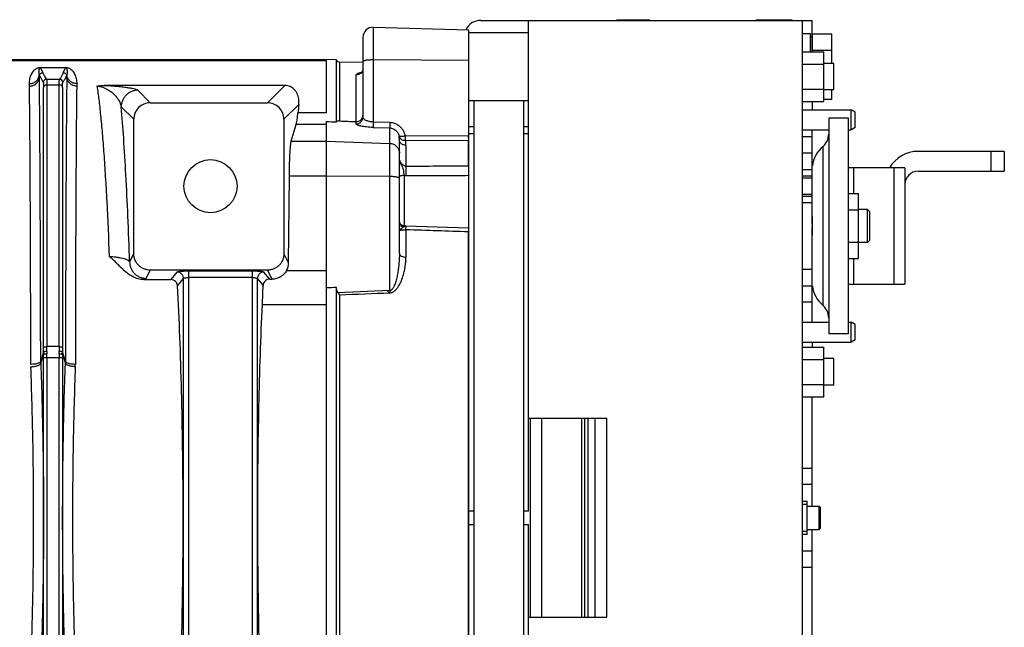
# Model space of a CAD drawing. Extents: x -1598 to 1181, y 8 to 1360.
# Tile 39 of 62: x -739 to -442, y 1177 to 1360. Entities that reach past the tile are written whole.
import ezdxf

# ---------------------------------------------------------------- set-up
doc = ezdxf.new("R2010")
doc.units = 0
doc.header["$LTSCALE"] = 65.395
doc.layers.add('SG38_1', color=7, linetype='CONTINUOUS')

msp = doc.modelspace()

# ---------------------------------------------------------------- linework, layer by layer
at = {"layer": 'SG38_1', "color": 6, "linetype": 'CONTINUOUS'}
for p, q in [((-600.14, 1359.82), (-500.14, 1359.82)), ((-585.69, 1211.82), (-585.69, 1359.82)), ((-503.14, 1359.82), (-503.14, 1059.82)), ((-500.14, 1350.32), (-500.14, 1359.82)), ((-632.61, 1357.73), (-603.69, 1356.97)), ((-603.69, 1324.9), (-603.69, 1356.97)), ((-585.69, 1356.07), (-603.69, 1356.07)), ((-503.14, 1355.82), (-500.64, 1355.82)), ((-500.64, 1350.32), (-500.64, 1355.82)), ((-494.24, 1355.63), (-500.04, 1355.63)), ((-494.24, 1346.82), (-494.24, 1355.63)), ((-635.69, 1354.73), (-635.69, 1330.61)), ((-503.14, 1350.32), (-496.64, 1350.32)), ((-494.24, 1350.72), (-500.04, 1350.72)), ((-496.64, 1335.31), (-496.64, 1350.32)), ((-646.69, 1347.9), (-906.76, 1347.9)), ((-643.69, 1347.92), (-646.69, 1347.99)), ((-643.69, 1329.2), (-643.69, 1347.92)), ((-635.69, 1347.12), (-642.76, 1347.25)), ((-503.14, 1346.57), (-496.64, 1346.57)), ((-493.59, 1346.82), (-496.64, 1346.82)), ((-493.59, 1338.82), (-493.59, 1346.82)), ((-659.29, 1340.2), (-713.8, 1340.2)), ((-503.14, 1339.06), (-496.64, 1339.06)), ((-493.59, 1338.82), (-496.64, 1338.82)), ((-494.24, 1336), (-494.24, 1338.82)), ((-699.85, 1334.97), (-664.52, 1334.97)), ((-585.69, 1335.57), (-603.69, 1335.57)), ((-602.19, 1335.57), (-602.19, 1084.07)), ((-587.19, 1084.07), (-587.19, 1335.57)), ((-503.14, 1335.31), (-496.64, 1335.31)), ((-500.14, 1335.31), (-500.14, 1332.82)), ((-494.24, 1336), (-496.64, 1336)), ((-503.14, 1332.82), (-488.34, 1332.82)), ((-487.14, 1332.12), (-488.34, 1332.82)), ((-488.34, 1326.82), (-488.34, 1332.82)), ((-487.14, 1327.51), (-487.14, 1332.12)), ((-704.85, 1289.5), (-704.85, 1329.98)), ((-659.53, 1329.98), (-659.53, 1289.5)), ((-657.33, 1323.38), (-655.84, 1328.4)), ((-489.16, 1330.32), (-495.16, 1330.32)), ((-495.16, 1330.32), (-495.16, 1265.32)), ((-489.16, 1265.32), (-489.16, 1330.32)), ((-503.14, 1326.82), (-495.16, 1326.82)), ((-500.14, 1315.26), (-500.14, 1326.82)), ((-489.16, 1326.82), (-488.34, 1326.82)), ((-487.14, 1327.51), (-488.34, 1326.82)), ((-624.69, 1289.56), (-624.69, 1323.76)), ((-603.89, 1324.9), (-622.87, 1324.97)), ((-622.85, 1323.66), (-603.87, 1323.58)), ((-603.69, 1315.97), (-603.69, 1323.58)), ((-503.14, 1324.82), (-500.14, 1324.82)), ((-442.16, 1320.32), (-468.16, 1320.32)), ((-442.16, 1320.32), (-442.16, 1314.32)), ((-472.16, 1315.32), (-489.16, 1315.32)), ((-472.16, 1315.32), (-472.16, 1280.32)), ((-468.16, 1314.32), (-442.16, 1314.32)), ((-658.13, 1286.68), (-657.88, 1312.84)), ((-603.69, 1297.08), (-603.69, 1313.09)), ((-489.16, 1307.63), (-486.16, 1307.63)), ((-486.16, 1288), (-486.16, 1307.63)), ((-489.16, 1302.72), (-486.16, 1302.72)), ((-483.44, 1302.82), (-486.16, 1302.82)), ((-483.44, 1292.82), (-483.44, 1302.82)), ((-482.69, 1302.07), (-483.44, 1302.82)), ((-482.69, 1293.57), (-482.69, 1302.07)), ((-500.14, 1300.65), (-500.14, 1294.98)), ((-623.16, 1297.81), (-623.29, 1297.81)), ((-603.84, 1296.85), (-603.69, 1296.84)), ((-603.69, 1123.61), (-603.69, 1296.02)), ((-489.16, 1292.91), (-486.16, 1292.91)), ((-483.44, 1292.82), (-486.16, 1292.82)), ((-482.69, 1293.57), (-483.44, 1292.82)), ((-489.16, 1288), (-486.16, 1288)), ((-664.51, 1284.5), (-699.87, 1284.5)), ((-701.81, 1281.64), (-693.7, 1281.64)), ((-663.79, 1281.78), (-663.16, 1281.78)), ((-643.69, 1140.39), (-643.69, 1279.24)), ((-503.14, 1279.82), (-500.14, 1279.82)), ((-500.14, 1268.82), (-500.14, 1280.37)), ((-489.16, 1280.32), (-472.16, 1280.32)), ((-503.14, 1268.82), (-495.16, 1268.82)), ((-489.16, 1268.82), (-488.34, 1268.82)), ((-487.14, 1268.12), (-488.34, 1268.82)), ((-488.34, 1262.82), (-488.34, 1268.82)), ((-487.14, 1263.51), (-487.14, 1268.12)), ((-503.14, 1262.82), (-488.34, 1262.82)), ((-500.14, 1262.82), (-500.14, 1261.32)), ((-489.16, 1265.32), (-495.16, 1265.32)), ((-487.14, 1263.51), (-488.34, 1262.82)), ((-503.14, 1261.32), (-496.64, 1261.32)), ((-496.64, 1246.31), (-496.64, 1261.32)), ((-503.14, 1257.57), (-496.64, 1257.57)), ((-493.59, 1257.82), (-496.64, 1257.82)), ((-493.59, 1249.82), (-493.59, 1257.82)), ((-503.14, 1250.06), (-496.64, 1250.06)), ((-493.59, 1249.82), (-496.64, 1249.82)), ((-503.14, 1246.31), (-496.64, 1246.31)), ((-500.14, 1219.82), (-500.14, 1246.31)), ((-585.69, 1239.82), (-562.14, 1239.82)), ((-581.69, 1179.82), (-581.69, 1239.82)), ((-569.69, 1179.82), (-569.69, 1239.82)), ((-568.69, 1179.82), (-568.69, 1239.82)), ((-567.69, 1179.82), (-567.69, 1239.82)), ((-562.14, 1179.82), (-562.14, 1239.82)), ((-503.14, 1214.82), (-501.64, 1214.82)), ((-501.64, 1204.82), (-501.64, 1214.82)), ((-501.64, 1213.32), (-498.04, 1213.32)), ((-497.64, 1212.92), (-498.04, 1213.32)), ((-498.04, 1206.32), (-498.04, 1213.32)), ((-497.64, 1206.72), (-497.64, 1212.92)), ((-585.69, 1059.82), (-585.69, 1207.82)), ((-501.64, 1206.32), (-498.04, 1206.32)), ((-497.64, 1206.72), (-498.04, 1206.32)), ((-501.64, 1204.82), (-503.14, 1204.82)), ((-500.14, 1173.32), (-500.14, 1199.82)), ((-585.69, 1179.82), (-562.14, 1179.82))]:
    msp.add_line(p, q, dxfattribs=at)
at = {"layer": 'SG38_1', "color": 2, "linetype": 'CONTINUOUS'}
for p, q in [((-559.14, 1360.02), (-549.14, 1360.02)), ((-517.14, 1360.02), (-506.14, 1360.02)), ((-500.04, 1350.32), (-500.04, 1355.63)), ((-646.69, 1331.9), (-646.69, 1347.99)), ((-733.27, 1343.14), (-733.34, 1343.31)), ((-733.33, 1342.56), (-733.27, 1343.14)), ((-732.96, 1345.63), (-732.96, 1345.59)), ((-732.96, 1345.59), (-725.42, 1345.59)), ((-725.42, 1345.59), (-725.42, 1345.63)), ((-725.03, 1343.31), (-725.11, 1343.14)), ((-725.11, 1343.14), (-725.04, 1342.56)), ((-646.69, 1145.48), (-646.69, 1329.31)), ((-627.57, 1328.99), (-632.61, 1329.15)), ((-632.63, 1327.53), (-627.58, 1327.37)), ((-602.19, 1327.72), (-603.69, 1327.72)), ((-603.69, 1325.72), (-602.19, 1325.72)), ((-585.69, 1327.72), (-587.19, 1327.72)), ((-587.19, 1325.72), (-585.69, 1325.72)), ((-603.69, 1323.58), (-603.69, 1324.9)), ((-603.69, 1313.09), (-603.69, 1315.97)), ((-500.16, 1301.95), (-500.16, 1314.3)), ((-500.16, 1312.82), (-503.14, 1312.82)), ((-503.14, 1312.32), (-500.16, 1312.32)), ((-500.16, 1307.32), (-503.14, 1307.32)), ((-503.14, 1306.82), (-500.16, 1306.82)), ((-603.69, 1296.02), (-603.69, 1297.08)), ((-500.09, 1297.82), (-500.09, 1297.93)), ((-500.16, 1281.33), (-500.16, 1293.68)), ((-627.58, 1278.32), (-643.22, 1277.7)), ((-565.69, 1239.82), (-565.69, 1179.82)), ((-500.14, 1219.82), (-503.14, 1219.82)), ((-500.14, 1213.32), (-500.14, 1219.82)), ((-602.19, 1211.82), (-603.69, 1211.82)), ((-585.69, 1211.82), (-587.19, 1211.82)), ((-603.69, 1207.82), (-602.19, 1207.82)), ((-587.19, 1207.82), (-585.69, 1207.82)), ((-500.14, 1199.82), (-500.14, 1206.32)), ((-503.14, 1199.82), (-500.14, 1199.82))]:
    msp.add_line(p, q, dxfattribs=at)
at = {"layer": 'SG38_1', "color": 9, "linetype": 'CONTINUOUS'}
for p, q in [((-632.61, 1357.73), (-632.61, 1329.15)), ((-500.14, 1354.82), (-500.64, 1354.82)), ((-906.76, 1347.73), (-646.69, 1347.73)), ((-642.76, 1347.25), (-642.76, 1329.49)), ((-603.69, 1347.75), (-632.61, 1347.88)), ((-732.28, 1344.05), (-732.96, 1345.59)), ((-725.42, 1345.59), (-726.1, 1344.05)), ((-637.72, 1329.28), (-637.72, 1343.33)), ((-731.15, 1342.04), (-727.23, 1342.04)), ((-731.03, 1340.37), (-731.03, 1261.44)), ((-731.03, 1340.37), (-727.34, 1340.37)), ((-727.34, 1261.44), (-727.34, 1340.37)), ((-659.29, 1340.2), (-664.52, 1334.97)), ((-732.03, 1261.14), (-732.03, 1339.62)), ((-726.35, 1339.62), (-726.35, 1261.14)), ((-699.85, 1334.97), (-703.63, 1338.75)), ((-659.53, 1329.98), (-655.03, 1334.48)), ((-708.62, 1333.75), (-704.85, 1329.98)), ((-646.69, 1331.9), (-655.3, 1331.9)), ((-646.69, 1328.4), (-655.84, 1328.4)), ((-637.76, 1328.64), (-637.76, 1329.28)), ((-632.63, 1327.53), (-632.63, 1327.55)), ((-627.58, 1278.32), (-627.58, 1327.37)), ((-657.33, 1323.38), (-646.69, 1323.38)), ((-646.69, 1323.38), (-627.58, 1322.72)), ((-622.72, 1322.12), (-622.72, 1315.86)), ((-603.87, 1315.97), (-603.87, 1323.58)), ((-500.14, 1319.82), (-503.14, 1319.82)), ((-496.95, 1321.71), (-496.95, 1273.92)), ((-446.16, 1314.32), (-446.16, 1320.32)), ((-503.14, 1314.82), (-500.16, 1314.82)), ((-487.7, 1315.32), (-487.7, 1307.63)), ((-475.39, 1280.32), (-475.39, 1315.32)), ((-646.69, 1312.84), (-657.88, 1312.84)), ((-627.58, 1312.72), (-646.69, 1312.84)), ((-623.24, 1313.01), (-623.24, 1297.81)), ((-500.16, 1304.82), (-503.14, 1304.82)), ((-622.72, 1296.68), (-622.72, 1288.42)), ((-603.87, 1123.6), (-603.87, 1296.03)), ((-603.82, 1297.08), (-603.83, 1297.08)), ((-704.85, 1289.5), (-706.09, 1287)), ((-658.13, 1286.68), (-659.53, 1289.5)), ((-487.7, 1288), (-487.7, 1280.32)), ((-701.1, 1282.03), (-699.87, 1284.5)), ((-691.8, 1283.93), (-693.7, 1281.64)), ((-688.31, 1284.27), (-669.06, 1284.27)), ((-688.31, 1284.27), (-688.31, 1135.55)), ((-669.06, 1135.55), (-669.06, 1284.27)), ((-663.79, 1281.78), (-665.58, 1283.93)), ((-664.51, 1284.5), (-663.16, 1281.78)), ((-658.72, 1284.39), (-646.69, 1284.39)), ((-503.14, 1284.82), (-500.16, 1284.82)), ((-691.62, 1279.77), (-689.81, 1281.94)), ((-689.81, 1135.69), (-689.81, 1281.94)), ((-669.06, 1282.28), (-688.31, 1282.28)), ((-667.57, 1281.94), (-667.57, 1135.69)), ((-667.57, 1281.94), (-665.82, 1279.85)), ((-642.76, 1277.08), (-642.76, 1142.55)), ((-500.14, 1274.82), (-503.14, 1274.82)), ((-666.03, 1274.15), (-646.69, 1274.15)), ((-732.04, 1259.82), (-732.92, 1257)), ((-727.34, 1261.44), (-731.03, 1261.44)), ((-725.46, 1257), (-726.34, 1259.82)), ((-732.91, 1256.37), (-732.04, 1259.14)), ((-732.03, 1161.48), (-732.03, 1258.15)), ((-732.03, 1258.15), (-726.34, 1258.15)), ((-731.04, 1258.15), (-731.04, 1161.48)), ((-727.34, 1161.48), (-727.34, 1258.15)), ((-726.34, 1259.14), (-725.47, 1256.37)), ((-726.34, 1258.15), (-726.34, 1161.48)), ((-585.19, 1239.82), (-585.19, 1179.82)), ((-503.14, 1224.82), (-500.14, 1224.82)), ((-501.64, 1213.82), (-503.14, 1213.82)), ((-503.14, 1205.82), (-501.64, 1205.82)), ((-500.14, 1194.82), (-503.14, 1194.82))]:
    msp.add_line(p, q, dxfattribs=at)
at = {"layer": 'SG38_1', "color": 6, "linetype": 'CONTINUOUS'}
for points in [[(-635.69, 1345.27), (-635.69, 1345.21), (-635.7, 1345.12), (-635.71, 1345.02), (-635.72, 1344.92), (-635.75, 1344.83), (-635.77, 1344.74), (-635.8, 1344.66), (-635.84, 1344.58), (-635.87, 1344.5), (-635.91, 1344.43), (-635.95, 1344.37), (-635.99, 1344.31), (-636.03, 1344.26), (-636.07, 1344.21), (-636.11, 1344.17), (-636.14, 1344.13), (-636.18, 1344.1), (-636.21, 1344.07), (-636.24, 1344.04), (-636.27, 1344.02), (-636.29, 1344.01), (-636.31, 1343.99), (-636.33, 1343.98), (-636.34, 1343.97), (-636.35, 1343.97), (-636.36, 1343.96), (-636.36, 1343.96)], [(-623.29, 1297.81), (-623.31, 1297.81), (-623.39, 1297.82), (-623.46, 1297.84), (-623.54, 1297.85), (-623.61, 1297.87), (-623.69, 1297.89), (-623.76, 1297.92), (-623.83, 1297.95), (-623.9, 1297.99), (-623.96, 1298.03), (-624.03, 1298.07), (-624.09, 1298.11), (-624.15, 1298.16), (-624.21, 1298.21), (-624.27, 1298.27), (-624.32, 1298.32), (-624.37, 1298.38), (-624.41, 1298.44), (-624.46, 1298.51), (-624.49, 1298.57), (-624.53, 1298.64), (-624.56, 1298.71), (-624.59, 1298.78), (-624.62, 1298.85), (-624.64, 1298.93), (-624.66, 1299), (-624.67, 1299.08), (-624.68, 1299.16), (-624.69, 1299.23)], [(-603.82, 1297.13), (-622.73, 1297.78), (-622.88, 1297.79), (-623.02, 1297.8), (-623.16, 1297.81)]]:
    msp.add_lwpolyline(points, dxfattribs=at)
msp.add_circle((-681.69, 1309.82), 8, dxfattribs=at)
for centre, radius, start, end in [((-600.14, 1354.82), 5, 90, 154.1206), ((-632.69, 1354.73), 3, 88.5, 180), ((-642.74, 1348.25), 1, 199.3256, 269), ((-699.86, 1329.98), 4.99, 89.968, 180.0319), ((-664.52, 1329.98), 4.99, 359.9681, 90.032), ((-637.7, 1330.64), 1.36, 267.5719, 269.0451), ((-637.69, 1331.37), 2.09, 269.0452, 270), ((-500.16, 1325.54), 5, 310.0052, 360), ((-491.16, 1314.82), 9, 130.0052, 172.8191), ((-468.16, 1310.32), 10, 90, 150), ((-468.16, 1310.32), 4, 90, 180), ((-623.19, 1299.03), 1.5, 180, 268), ((-974.33, 1288.3), 308.62, 357.3724, 358.4307), ((-491.16, 1280.82), 9, 187.1809, 229.9948), ((-500.16, 1270.09), 5, 0, 49.9948)]:
    msp.add_arc(centre, radius, start, end, dxfattribs=at)
at = {"layer": 'SG38_1', "color": 9, "linetype": 'CONTINUOUS'}
for centre, radius, start, end in [((-632.69, 1330.61), 17.27, 89.7395, 90), ((-637.69, 1345.39), 2.06, 269.0279, 270), ((-731.14, 1341.03), 1, 90.1788, 174.9196), ((-727.24, 1341.03), 1, 5.2882, 89.7967), ((-632.52, 1323.76), 7.83, 0.0065, 8.1334), ((-631.78, 1322.12), 9.06, 0.0216, 9.7654), ((-622.7, 1318.46), 5.47, 264.3577, 270.3327), ((-623.22, 1299.23), 1.47, 186.0312, 188.9811), ((-623.19, 1299.25), 1.5, 265.0885, 268.0286), ((-621.68, 1326.47), 28.76, 266.8963, 268.0326), ((-822.75, 1261.15), 90.72, 359.1565, 359.9951), ((-842.83, 1261.45), 111.8, 359.2401, 359.9958), ((-613.25, 1261.46), 114.09, 180.0118, 180.7523), ((-633.81, 1261.16), 92.53, 180.0131, 180.8353), ((-817.07, 1258.16), 85.03, 359.9987, 0.6658), ((-836.01, 1258.16), 104.97, 359.9988, 0.5992), ((-622.02, 1258.15), 105.32, 179.4018, 180.0002), ((-641.05, 1258.15), 85.3, 179.3352, 180.0003), ((-743.46, 1257.04), 18, 357.8789, 359.8874)]:
    msp.add_arc(centre, radius, start, end, dxfattribs=at)
at = {"layer": 'SG38_1', "color": 2, "linetype": 'CONTINUOUS'}
for centre, radius, start, end in [((-859.72, 1340.83), 126.4, 0.7886, 1.1256), ((-595.64, 1340.77), 129.42, 178.8783, 179.2075), ((-860.69, 1338.26), 124.38, 0.8079, 1.1432), ((-600.61, 1338.31), 121.46, 178.8527, 179.1961), ((-603.92, 1317.55), 7.35, 88.2039, 89.7883), ((-603.88, 1318.18), 5.4, 87.9604, 89.9311), ((-603.89, 1307.75), 8.22, 88.6181, 89.9137), ((-603.79, 1307.63), 5.46, 88.9202, 90.3204), ((-604.41, 1275.32), 20.71, 88.0051, 88.5194), ((-604.83, 1267.75), 29.35, 87.7645, 88.0253), ((-635.61, 1275.31), 8.05, 16.9573, 21.7437), ((-589.78, 1280.05), 37.84, 182.6244, 183.5982), ((-706.94, 1259.47), 25.1, 179.2117, 180.7431), ((-700.82, 1259.57), 30.22, 179.2613, 180.6076), ((-757.44, 1259.58), 30.11, 359.3897, 0.7413), ((-751.75, 1259.47), 25.42, 359.2663, 0.7788), ((-714.85, 1257.04), 18.07, 180.1157, 182.1174), ((-742.75, 1256.14), 20.27, 357.8563, 359.8655)]:
    msp.add_arc(centre, radius, start, end, dxfattribs=at)
at = {"layer": 'SG38_1', "color": 6, "linetype": 'CONTINUOUS'}
for centre, major_axis, ratio, start_param, end_param in [((-651.93, 1209.82), (0, 138), 0.052408, 0.443299, 0.484998), ((-656.16, 1362.86), (0, 35), 0.052408, -2.96706, -2.656595), ((1061.74, 1278.82), (2675.85, -92.02), 0.004007, -2.263159, -2.261703), ((1681.92, 1257.49), (2773.55, -95.39), 0.005246, -2.564516, -2.561217), ((-663.13, 1286.71), (4.97, 0.63), 0.985416, -0.615511, -0.132477), ((1061.74, 1221.98), (2675.85, -16.23), 0.022751, 2.261979, 2.263435)]:
    msp.add_ellipse(centre, major_axis=major_axis, ratio=ratio, start_param=start_param, end_param=end_param, dxfattribs=at)
at = {"layer": 'SG38_1', "color": 9, "linetype": 'CONTINUOUS'}
for points, knots in [([(-632.69, 1347.88), (-632.88, 1347.88), (-633.27, 1347.88), (-633.82, 1347.85), (-634.34, 1347.8), (-634.78, 1347.74), (-635.11, 1347.67), (-635.33, 1347.61), (-635.45, 1347.57), (-635.55, 1347.52), (-635.63, 1347.47), (-635.68, 1347.42), (-635.69, 1347.38), (-635.69, 1347.36)], [0, 0, 0, 0, 0.187681, 0.368373, 0.535385, 0.682617, 0.804888, 0.855412, 0.898405, 0.933753, 0.961661, 0.982986, 1, 1, 1, 1]), ([(-736.33, 1340.74), (-735.98, 1340.74), (-735.25, 1340.86), (-734.28, 1341.42), (-733.59, 1342.28), (-733.38, 1342.97), (-733.34, 1343.31)], [0, 0, 0, 0, 0.246731, 0.508123, 0.764532, 1, 1, 1, 1]), ([(-733.34, 1343.31), (-733.37, 1343.42), (-733.4, 1343.64), (-733.43, 1343.96), (-733.44, 1344.26), (-733.43, 1344.56), (-733.4, 1344.8), (-733.37, 1344.99), (-733.34, 1345.12), (-733.3, 1345.25), (-733.26, 1345.36), (-733.21, 1345.44), (-733.16, 1345.51), (-733.1, 1345.55), (-733.03, 1345.59), (-732.99, 1345.59), (-732.96, 1345.59)], [0, 0, 0, 0, 0.135334, 0.265, 0.389475, 0.509167, 0.624534, 0.680832, 0.736428, 0.791697, 0.847543, 0.876461, 0.907211, 0.942968, 0.966437, 1, 1, 1, 1]), ([(-733.27, 1343.14), (-733.26, 1343.26), (-733.19, 1343.5), (-732.96, 1343.8), (-732.64, 1344), (-732.4, 1344.05), (-732.28, 1344.05)], [0, 0, 0, 0, 0.249734, 0.499725, 0.749874, 1, 1, 1, 1]), ([(-733.27, 1343.14), (-733.2, 1342.97), (-732.99, 1342.54), (-732.62, 1341.87), (-732.31, 1341.37), (-732.14, 1341.12)], [0, 0, 0, 0, 0.2408, 0.613384, 1, 1, 1, 1]), ([(-731.15, 1342.04), (-731.26, 1342.2), (-731.68, 1342.85), (-732.04, 1343.53), (-732.28, 1344.05)], [0, 0, 0, 0, 0.25959, 1, 1, 1, 1]), ([(-726.1, 1344.05), (-726.18, 1343.88), (-726.51, 1343.18), (-726.9, 1342.52), (-727.23, 1342.04)], [0, 0, 0, 0, 0.241068, 1, 1, 1, 1]), ([(-726.1, 1344.05), (-725.98, 1344.05), (-725.73, 1344), (-725.41, 1343.8), (-725.19, 1343.5), (-725.12, 1343.26), (-725.11, 1343.14)], [0, 0, 0, 0, 0.250126, 0.500275, 0.750266, 1, 1, 1, 1]), ([(-725.42, 1345.59), (-725.39, 1345.59), (-725.34, 1345.59), (-725.27, 1345.55), (-725.22, 1345.51), (-725.17, 1345.44), (-725.12, 1345.36), (-725.08, 1345.25), (-725.04, 1345.12), (-725.01, 1344.99), (-724.97, 1344.8), (-724.95, 1344.56), (-724.94, 1344.26), (-724.95, 1343.96), (-724.98, 1343.64), (-725.01, 1343.42), (-725.03, 1343.31)], [0, 0, 0, 0, 0.033551, 0.057013, 0.092768, 0.123517, 0.152435, 0.208283, 0.263553, 0.31915, 0.37545, 0.49082, 0.610515, 0.734994, 0.864663, 1, 1, 1, 1]), ([(-722.05, 1340.74), (-722.4, 1340.74), (-723.13, 1340.86), (-724.1, 1341.42), (-724.79, 1342.28), (-725, 1342.97), (-725.03, 1343.31)], [0, 0, 0, 0, 0.246731, 0.508123, 0.764533, 1, 1, 1, 1]), ([(-637.72, 1343.33), (-637.72, 1343.53), (-637.42, 1343.75), (-637.07, 1343.89), (-636.8, 1343.99), (-636.48, 1344.07), (-636.26, 1344.12), (-636.14, 1344.14)], [0, 0, 0, 0, 0.334193, 0.468415, 0.624637, 0.801986, 1, 1, 1, 1]), ([(-635.69, 1345.27), (-635.69, 1345.03), (-635.79, 1344.52), (-636.24, 1343.86), (-636.91, 1343.43), (-637.44, 1343.33), (-637.69, 1343.33)], [0, 0, 0, 0, 0.236278, 0.494448, 0.756061, 1, 1, 1, 1]), ([(-736.32, 1340.01), (-735.96, 1340.01), (-735.23, 1340.13), (-734.26, 1340.69), (-733.58, 1341.54), (-733.37, 1342.23), (-733.33, 1342.56)], [0, 0, 0, 0, 0.247333, 0.508999, 0.765146, 1, 1, 1, 1]), ([(-732.92, 1257), (-732.94, 1266.37), (-732.97, 1283.88), (-733.06, 1307.87), (-733.16, 1325.02), (-733.25, 1336.04), (-733.3, 1340.56), (-733.33, 1342.56)], [0, 0, 0, 0, 0.328606, 0.613724, 0.841268, 0.929811, 1, 1, 1, 1]), ([(-732.14, 1341.12), (-732.13, 1341.1), (-732.11, 1341.05), (-732.09, 1340.95), (-732.07, 1340.82), (-732.05, 1340.65), (-732.04, 1340.44), (-732.03, 1340.09), (-732.03, 1339.82), (-732.03, 1339.62)], [0, 0, 0, 0, 0.043126, 0.109374, 0.199506, 0.313527, 0.451137, 0.611852, 1, 1, 1, 1]), ([(-731.03, 1340.37), (-731.15, 1340.37), (-731.39, 1340.33), (-731.71, 1340.17), (-731.94, 1339.92), (-732.02, 1339.72), (-732.03, 1339.62)], [0, 0, 0, 0, 0.260598, 0.528951, 0.77964, 1, 1, 1, 1]), ([(-731.15, 1342.04), (-731.13, 1342.02), (-731.11, 1341.96), (-731.09, 1341.85), (-731.08, 1341.7), (-731.06, 1341.51), (-731.05, 1341.28), (-731.04, 1340.89), (-731.03, 1340.59), (-731.03, 1340.37)], [0, 0, 0, 0, 0.042477, 0.108444, 0.198482, 0.312534, 0.450273, 0.611203, 1, 1, 1, 1]), ([(-727.34, 1340.37), (-727.34, 1340.59), (-727.34, 1340.89), (-727.33, 1341.28), (-727.32, 1341.51), (-727.3, 1341.7), (-727.28, 1341.85), (-727.26, 1341.96), (-727.24, 1342.02), (-727.23, 1342.04)], [0, 0, 0, 0, 0.388802, 0.549734, 0.687475, 0.801528, 0.891565, 0.957529, 1, 1, 1, 1]), ([(-726.35, 1339.62), (-726.36, 1339.72), (-726.43, 1339.92), (-726.67, 1340.17), (-726.99, 1340.33), (-727.23, 1340.37), (-727.34, 1340.37)], [0, 0, 0, 0, 0.22036, 0.471049, 0.739402, 1, 1, 1, 1]), ([(-726.35, 1339.62), (-726.35, 1339.82), (-726.35, 1340.09), (-726.33, 1340.44), (-726.32, 1340.65), (-726.31, 1340.82), (-726.29, 1340.95), (-726.27, 1341.05), (-726.25, 1341.11), (-726.24, 1341.12)], [0, 0, 0, 0, 0.387729, 0.548271, 0.685734, 0.799638, 0.889683, 0.955873, 1, 1, 1, 1]), ([(-725.04, 1342.56), (-725.07, 1340.56), (-725.12, 1336.04), (-725.22, 1325.02), (-725.31, 1307.87), (-725.4, 1283.88), (-725.44, 1266.37), (-725.46, 1257)], [0, 0, 0, 0, 0.07019, 0.158732, 0.386276, 0.671395, 1, 1, 1, 1]), ([(-722.06, 1340.01), (-722.41, 1340.01), (-723.14, 1340.13), (-724.11, 1340.69), (-724.8, 1341.54), (-725.01, 1342.23), (-725.04, 1342.57)], [0, 0, 0, 0, 0.247324, 0.508991, 0.765144, 1, 1, 1, 1]), ([(-715.94, 1339.96), (-714.75, 1339.94), (-713.13, 1339.34), (-711.49, 1338.17), (-710.61, 1337.36), (-709.89, 1336.51), (-709.13, 1335.36), (-708.75, 1334.4), (-708.62, 1333.75)], [0, 0, 0, 0, 0.351625, 0.478722, 0.594483, 0.702933, 0.805998, 1, 1, 1, 1]), ([(-715.94, 1339.96), (-715.74, 1338.64), (-715.35, 1335.74), (-714.83, 1331.01), (-714.33, 1325.55), (-713.85, 1319.38), (-713.4, 1312.54), (-712.82, 1302.21), (-712.47, 1294.17), (-712.26, 1288.62)], [0, 0, 0, 0, 0.077828, 0.170391, 0.277191, 0.397597, 0.530917, 0.676345, 1, 1, 1, 1]), ([(-713.8, 1340.2), (-712.92, 1340.17), (-711.39, 1340.09), (-709.35, 1339.91), (-707.76, 1339.73), (-706.47, 1339.54), (-705.42, 1339.35), (-704.7, 1339.19), (-704.24, 1339.05), (-703.97, 1338.95), (-703.77, 1338.86), (-703.66, 1338.78), (-703.63, 1338.75)], [0, 0, 0, 0, 0.254688, 0.443436, 0.595051, 0.719941, 0.822167, 0.903036, 0.935469, 0.962461, 0.983942, 1, 1, 1, 1]), ([(-703.63, 1338.75), (-703.93, 1338.74), (-704.56, 1338.69), (-705.49, 1338.42), (-706.38, 1337.95), (-707.18, 1337.3), (-707.83, 1336.51), (-708.29, 1335.61), (-708.56, 1334.68), (-708.62, 1334.06), (-708.62, 1333.75)], [0, 0, 0, 0, 0.116473, 0.239956, 0.368603, 0.499999, 0.631396, 0.760043, 0.883527, 1, 1, 1, 1]), ([(-706.09, 1287), (-706.24, 1291.59), (-706.57, 1300.33), (-707.16, 1312.76), (-707.82, 1323.76), (-708.34, 1330.6), (-708.62, 1333.75)], [0, 0, 0, 0, 0.293786, 0.560749, 0.797227, 1, 1, 1, 1]), ([(-637.76, 1328.64), (-637.5, 1328.63), (-636.96, 1328.72), (-636.26, 1329.15), (-635.79, 1329.83), (-635.69, 1330.36), (-635.69, 1330.61)], [0, 0, 0, 0, 0.241352, 0.50253, 0.762092, 1, 1, 1, 1]), ([(-632.63, 1327.53), (-632.97, 1327.54), (-633.64, 1327.57), (-634.61, 1327.66), (-635.49, 1327.78), (-636.16, 1327.9), (-636.62, 1328.01), (-636.92, 1328.09), (-637.17, 1328.18), (-637.37, 1328.27), (-637.54, 1328.36), (-637.66, 1328.45), (-637.74, 1328.54), (-637.76, 1328.61), (-637.76, 1328.64)], [0, 0, 0, 0, 0.191055, 0.37427, 0.541939, 0.687942, 0.751305, 0.807822, 0.8571, 0.899005, 0.933604, 0.961196, 0.982627, 1, 1, 1, 1]), ([(-632.61, 1329.15), (-632.82, 1329.16), (-633.23, 1329.2), (-633.81, 1329.31), (-634.35, 1329.46), (-634.81, 1329.64), (-635.18, 1329.86), (-635.46, 1330.09), (-635.64, 1330.34), (-635.69, 1330.53), (-635.69, 1330.61)], [0, 0, 0, 0, 0.172149, 0.338375, 0.492602, 0.630382, 0.749097, 0.848382, 0.930082, 1, 1, 1, 1]), ([(-627.57, 1328.99), (-627.57, 1328.8), (-627.58, 1328.44), (-627.59, 1327.96), (-627.59, 1327.63), (-627.59, 1327.45), (-627.59, 1327.39), (-627.58, 1327.37)], [0, 0, 0, 0, 0.35702, 0.668084, 0.888305, 0.957512, 1, 1, 1, 1]), ([(-627.58, 1322.72), (-627.2, 1322.71), (-626.44, 1322.54), (-625.48, 1321.88), (-624.84, 1320.91), (-624.69, 1320.15), (-624.69, 1319.77)], [0, 0, 0, 0, 0.251762, 0.502464, 0.751733, 1, 1, 1, 1]), ([(-622.87, 1324.97), (-623.1, 1324.92), (-623.52, 1324.84), (-624.04, 1324.78), (-624.39, 1324.77), (-624.56, 1324.78), (-624.66, 1324.8), (-624.72, 1324.82), (-624.76, 1324.85), (-624.77, 1324.87)], [0, 0, 0, 0, 0.354586, 0.677587, 0.804363, 0.89984, 0.935316, 0.963164, 1, 1, 1, 1]), ([(-622.72, 1322.12), (-622.97, 1322.13), (-623.47, 1322.21), (-624.03, 1322.51), (-624.37, 1322.86), (-624.56, 1323.15), (-624.67, 1323.46), (-624.69, 1323.66), (-624.69, 1323.76)], [0, 0, 0, 0, 0.261322, 0.530631, 0.659681, 0.78127, 0.894619, 1, 1, 1, 1]), ([(-622.72, 1315.86), (-622.87, 1315.85), (-623.17, 1315.9), (-623.56, 1316.11), (-623.89, 1316.4), (-624.25, 1316.86), (-624.57, 1317.52), (-624.69, 1318.1), (-624.69, 1318.39)], [0, 0, 0, 0, 0.12535, 0.250807, 0.376186, 0.501732, 0.752968, 1, 1, 1, 1]), ([(-623.24, 1313.01), (-623.25, 1313.13), (-623.27, 1313.37), (-623.31, 1313.85), (-623.38, 1314.43), (-623.51, 1315), (-623.67, 1315.42), (-623.82, 1315.73), (-623.98, 1316.03), (-624.19, 1316.44), (-624.43, 1316.98), (-624.64, 1317.67), (-624.69, 1318.15), (-624.69, 1318.39)], [0, 0, 0, 0, 0.063728, 0.128002, 0.255104, 0.377175, 0.436823, 0.496623, 0.557228, 0.618761, 0.744099, 0.871634, 1, 1, 1, 1]), ([(-622.67, 1312.99), (-622.67, 1313.51), (-622.68, 1314.47), (-622.7, 1315.43), (-622.72, 1315.86)], [0, 0, 0, 0, 0.549915, 1, 1, 1, 1]), ([(-624.69, 1312.2), (-624.69, 1312.22), (-624.7, 1312.25), (-624.75, 1312.3), (-624.82, 1312.35), (-624.91, 1312.4), (-625.03, 1312.44), (-625.24, 1312.5), (-625.55, 1312.57), (-625.99, 1312.63), (-626.48, 1312.68), (-627.02, 1312.71), (-627.39, 1312.72), (-627.58, 1312.72)], [0, 0, 0, 0, 0.017187, 0.038568, 0.066403, 0.101567, 0.144292, 0.194492, 0.316055, 0.462716, 0.629567, 0.810798, 1, 1, 1, 1]), ([(-623.24, 1313.01), (-623.33, 1313.01), (-623.51, 1313.01), (-623.77, 1312.99), (-624.03, 1312.97), (-624.25, 1312.93), (-624.44, 1312.89), (-624.56, 1312.85), (-624.63, 1312.81), (-624.67, 1312.78), (-624.69, 1312.75), (-624.69, 1312.73)], [0, 0, 0, 0, 0.176483, 0.355594, 0.527596, 0.681568, 0.80826, 0.902142, 0.936477, 0.963263, 1, 1, 1, 1]), ([(-622.67, 1312.99), (-621.1, 1312.99), (-617.17, 1313.02), (-610.89, 1313.05), (-606.18, 1313.08), (-603.82, 1313.09)], [0, 0, 0, 0, 0.25, 0.625, 1, 1, 1, 1]), ([(-624.69, 1296.73), (-624.69, 1296.73), (-624.67, 1296.73), (-624.65, 1296.73), (-624.63, 1296.74), (-624.59, 1296.75), (-624.54, 1296.77), (-624.46, 1296.81), (-624.35, 1296.87), (-624.17, 1296.96), (-623.94, 1297.11), (-623.72, 1297.3), (-623.57, 1297.46), (-623.49, 1297.58), (-623.42, 1297.67), (-623.37, 1297.75), (-623.33, 1297.79), (-623.3, 1297.81), (-623.29, 1297.81)], [0, 0, 0, 0, 0.008915, 0.019477, 0.03422, 0.052988, 0.075638, 0.13181, 0.201006, 0.281325, 0.466376, 0.661297, 0.751217, 0.830379, 0.895865, 0.945889, 0.979905, 1, 1, 1, 1]), ([(-624.69, 1296.73), (-624.69, 1296.71), (-624.68, 1296.68), (-624.65, 1296.63), (-624.6, 1296.6), (-624.51, 1296.58), (-624.35, 1296.57), (-624.13, 1296.6), (-623.86, 1296.63), (-623.53, 1296.68), (-623.14, 1296.7), (-622.87, 1296.7), (-622.72, 1296.68)], [0, 0, 0, 0, 0.0277, 0.052855, 0.079853, 0.111582, 0.193321, 0.301115, 0.435413, 0.597653, 0.788584, 1, 1, 1, 1]), ([(-623.29, 1297.81), (-623.28, 1297.81), (-623.27, 1297.81), (-623.25, 1297.79), (-623.24, 1297.77), (-623.24, 1297.76)], [0, 0, 0, 0, 0.177432, 0.512617, 1, 1, 1, 1]), ([(-622.72, 1296.68), (-622.72, 1296.76), (-622.71, 1296.91), (-622.71, 1297.13), (-622.7, 1297.32), (-622.69, 1297.46), (-622.69, 1297.55), (-622.68, 1297.61), (-622.68, 1297.66), (-622.68, 1297.71), (-622.68, 1297.74), (-622.68, 1297.76), (-622.67, 1297.77), (-622.67, 1297.78), (-622.67, 1297.78), (-622.67, 1297.78), (-622.67, 1297.78)], [0, 0, 0, 0, 0.21405, 0.410487, 0.584382, 0.731592, 0.7941, 0.848634, 0.894888, 0.932784, 0.962269, 0.983293, 0.990617, 0.995813, 0.998913, 1, 1, 1, 1]), ([(-624.69, 1289.56), (-624.69, 1288.58), (-624.75, 1287.1), (-624.96, 1285.13), (-625.14, 1283.9), (-625.32, 1282.92), (-625.48, 1282.19), (-625.67, 1281.46), (-625.88, 1280.73), (-626.1, 1280.14), (-626.3, 1279.67), (-626.47, 1279.33), (-626.67, 1279), (-626.86, 1278.75), (-627.05, 1278.56), (-627.2, 1278.44), (-627.38, 1278.35), (-627.52, 1278.32), (-627.58, 1278.32)], [0, 0, 0, 0, 0.245675, 0.36928, 0.493408, 0.555684, 0.618109, 0.680697, 0.743473, 0.806484, 0.838115, 0.869858, 0.901762, 0.933917, 0.950165, 0.966571, 0.983184, 1, 1, 1, 1]), ([(-624.69, 1289.56), (-624.69, 1289.49), (-624.66, 1289.35), (-624.55, 1289.13), (-624.37, 1288.93), (-624.01, 1288.68), (-623.45, 1288.47), (-622.97, 1288.42), (-622.72, 1288.42)], [0, 0, 0, 0, 0.084553, 0.17986, 0.290067, 0.416438, 0.704422, 1, 1, 1, 1]), ([(-712.26, 1288.62), (-711.8, 1288.61), (-710.94, 1288.56), (-709.72, 1288.42), (-708.67, 1288.23), (-707.81, 1288), (-707.12, 1287.77), (-706.67, 1287.56), (-706.4, 1287.38), (-706.22, 1287.23), (-706.12, 1287.1), (-706.09, 1287)], [0, 0, 0, 0, 0.208625, 0.398534, 0.56185, 0.697619, 0.80725, 0.89254, 0.926704, 0.955634, 1, 1, 1, 1]), ([(-706.09, 1287), (-706.09, 1286.71), (-706.03, 1286.1), (-705.77, 1285.19), (-705.32, 1284.31), (-704.68, 1283.51), (-703.89, 1282.85), (-702.99, 1282.38), (-702.05, 1282.1), (-701.41, 1282.03), (-701.1, 1282.03)], [0, 0, 0, 0, 0.113232, 0.23409, 0.361017, 0.491814, 0.623813, 0.754184, 0.880292, 1, 1, 1, 1]), ([(-627.55, 1277.67), (-627.4, 1277.68), (-627.1, 1277.72), (-626.69, 1277.88), (-626.32, 1278.1), (-625.88, 1278.45), (-625.41, 1278.95), (-624.94, 1279.61), (-624.54, 1280.31), (-624.08, 1281.25), (-623.63, 1282.47), (-623.22, 1283.95), (-622.94, 1285.44), (-622.76, 1286.93), (-622.72, 1287.92), (-622.72, 1288.42)], [0, 0, 0, 0, 0.035625, 0.070652, 0.104963, 0.138633, 0.20446, 0.268958, 0.332529, 0.395393, 0.519428, 0.641683, 0.762419, 0.881804, 1, 1, 1, 1]), ([(-691.8, 1283.93), (-691.79, 1283.95), (-691.75, 1283.97), (-691.68, 1284), (-691.58, 1284.03), (-691.39, 1284.08), (-691.09, 1284.13), (-690.66, 1284.18), (-690.14, 1284.22), (-689.57, 1284.25), (-688.95, 1284.26), (-688.53, 1284.27), (-688.31, 1284.27)], [0, 0, 0, 0, 0.015509, 0.038124, 0.0683, 0.106051, 0.203391, 0.327478, 0.474379, 0.639218, 0.81646, 1, 1, 1, 1]), ([(-689.81, 1281.94), (-689.81, 1282.19), (-689.91, 1282.71), (-690.36, 1283.38), (-691.03, 1283.83), (-691.55, 1283.93), (-691.8, 1283.93)], [0, 0, 0, 0, 0.239732, 0.499728, 0.759895, 1, 1, 1, 1]), ([(-669.06, 1284.27), (-668.85, 1284.27), (-668.42, 1284.26), (-667.81, 1284.25), (-667.23, 1284.22), (-666.72, 1284.18), (-666.29, 1284.13), (-665.99, 1284.08), (-665.8, 1284.03), (-665.7, 1284), (-665.63, 1283.97), (-665.59, 1283.95), (-665.58, 1283.93)], [0, 0, 0, 0, 0.183544, 0.360773, 0.525621, 0.672522, 0.796609, 0.893978, 0.931693, 0.961856, 0.984501, 1, 1, 1, 1]), ([(-665.58, 1283.93), (-665.82, 1283.93), (-666.34, 1283.83), (-667.02, 1283.38), (-667.46, 1282.71), (-667.57, 1282.19), (-667.57, 1281.94)], [0, 0, 0, 0, 0.240105, 0.500272, 0.760268, 1, 1, 1, 1]), ([(-701.1, 1282.03), (-701.12, 1281.99), (-701.19, 1281.92), (-701.34, 1281.82), (-701.55, 1281.73), (-701.71, 1281.67), (-701.81, 1281.64)], [0, 0, 0, 0, 0.155308, 0.368744, 0.649319, 1, 1, 1, 1]), ([(-689.81, 1281.94), (-689.8, 1281.97), (-689.75, 1282.02), (-689.65, 1282.08), (-689.5, 1282.14), (-689.24, 1282.21), (-688.84, 1282.26), (-688.5, 1282.28), (-688.31, 1282.28)], [0, 0, 0, 0, 0.052923, 0.12761, 0.226946, 0.349674, 0.652384, 1, 1, 1, 1]), ([(-669.06, 1282.28), (-668.88, 1282.28), (-668.54, 1282.26), (-668.14, 1282.21), (-667.87, 1282.14), (-667.73, 1282.08), (-667.62, 1282.02), (-667.58, 1281.97), (-667.57, 1281.94)], [0, 0, 0, 0, 0.347594, 0.650307, 0.773039, 0.872379, 0.947073, 1, 1, 1, 1]), ([(-732.03, 1261.14), (-732.01, 1261.19), (-731.94, 1261.25), (-731.83, 1261.31), (-731.64, 1261.38), (-731.38, 1261.43), (-731.15, 1261.44), (-731.03, 1261.44)], [0, 0, 0, 0, 0.137274, 0.241218, 0.368837, 0.675895, 1, 1, 1, 1]), ([(-727.34, 1261.44), (-727.23, 1261.44), (-727, 1261.43), (-726.73, 1261.38), (-726.55, 1261.31), (-726.43, 1261.25), (-726.36, 1261.19), (-726.35, 1261.14)], [0, 0, 0, 0, 0.324105, 0.631163, 0.758782, 0.862726, 1, 1, 1, 1]), ([(-722.47, 1256.09), (-722.82, 1256.09), (-723.34, 1256.12), (-724.01, 1256.23), (-724.47, 1256.34), (-724.85, 1256.48), (-725.15, 1256.63), (-725.36, 1256.8), (-725.44, 1256.94), (-725.46, 1257)], [0, 0, 0, 0, 0.322388, 0.481536, 0.628434, 0.755953, 0.859747, 0.939547, 1, 1, 1, 1]), ([(-732.91, 1256.37), (-732.63, 1248.72), (-732.21, 1233.21), (-732.01, 1209.82), (-732.21, 1186.42), (-732.63, 1170.91), (-732.91, 1163.26)], [0, 0, 0, 0, 0.246421, 0.5, 0.753579, 1, 1, 1, 1]), ([(-725.47, 1163.26), (-725.75, 1170.91), (-726.16, 1186.42), (-726.37, 1209.82), (-726.16, 1233.21), (-725.75, 1248.72), (-725.47, 1256.37)], [0, 0, 0, 0, 0.246421, 0.5, 0.753579, 1, 1, 1, 1]), ([(-722.49, 1255.38), (-722.83, 1255.39), (-723.36, 1255.44), (-724.03, 1255.56), (-724.48, 1255.69), (-724.87, 1255.84), (-725.16, 1256), (-725.37, 1256.17), (-725.45, 1256.31), (-725.47, 1256.37)], [0, 0, 0, 0, 0.321409, 0.480487, 0.627581, 0.755488, 0.859715, 0.939773, 1, 1, 1, 1])]:
    msp.add_open_spline(points, degree=3, knots=knots, dxfattribs=at)
at = {"layer": 'SG38_1', "color": 2, "linetype": 'CONTINUOUS'}
for points, knots in [([(-736.33, 1340.74), (-736.34, 1341), (-736.31, 1341.51), (-736.19, 1342.26), (-735.99, 1342.96), (-735.71, 1343.61), (-735.36, 1344.22), (-734.98, 1344.68), (-734.6, 1345.02), (-734.25, 1345.28), (-733.87, 1345.47), (-733.43, 1345.6), (-733.14, 1345.63), (-732.96, 1345.63)], [0, 0, 0, 0, 0.120197, 0.234756, 0.34501, 0.452345, 0.558682, 0.667597, 0.725538, 0.789123, 0.866415, 0.919052, 1, 1, 1, 1]), ([(-725.42, 1345.63), (-725.24, 1345.63), (-724.95, 1345.6), (-724.51, 1345.47), (-724.13, 1345.28), (-723.77, 1345.03), (-723.4, 1344.68), (-723.02, 1344.22), (-722.66, 1343.61), (-722.39, 1342.96), (-722.18, 1342.26), (-722.06, 1341.51), (-722.04, 1341), (-722.05, 1340.74)], [0, 0, 0, 0, 0.080956, 0.133592, 0.210863, 0.274496, 0.332401, 0.441322, 0.547654, 0.654986, 0.765242, 0.879803, 1, 1, 1, 1]), ([(-735.9, 1256.09), (-735.92, 1265.28), (-735.96, 1282.45), (-736.05, 1305.98), (-736.14, 1322.8), (-736.24, 1333.61), (-736.29, 1338.05), (-736.32, 1340.01)], [0, 0, 0, 0, 0.328583, 0.613693, 0.841245, 0.929797, 1, 1, 1, 1]), ([(-722.06, 1340.01), (-722.09, 1338.05), (-722.14, 1333.61), (-722.23, 1322.8), (-722.33, 1305.98), (-722.42, 1282.45), (-722.46, 1265.28), (-722.47, 1256.09)], [0, 0, 0, 0, 0.070203, 0.158755, 0.386307, 0.671417, 1, 1, 1, 1]), ([(-632.61, 1329.15), (-632.61, 1328.97), (-632.62, 1328.63), (-632.63, 1328.15), (-632.63, 1327.82), (-632.63, 1327.62), (-632.63, 1327.56), (-632.63, 1327.53)], [0, 0, 0, 0, 0.33191, 0.640617, 0.875253, 0.95233, 1, 1, 1, 1]), ([(-622.87, 1324.97), (-622.9, 1325.1), (-622.97, 1325.37), (-623.15, 1325.89), (-623.45, 1326.51), (-623.85, 1327.08), (-624.22, 1327.5), (-624.52, 1327.78), (-624.84, 1328.05), (-625.31, 1328.36), (-625.93, 1328.67), (-626.73, 1328.92), (-627.29, 1328.98), (-627.57, 1328.99)], [0, 0, 0, 0, 0.062048, 0.124153, 0.248467, 0.37307, 0.435531, 0.498081, 0.560691, 0.623384, 0.748809, 0.874386, 1, 1, 1, 1]), ([(-627.58, 1327.37), (-627.41, 1327.36), (-627.06, 1327.32), (-626.57, 1327.16), (-626.11, 1326.91), (-625.58, 1326.49), (-625.07, 1325.82), (-624.84, 1325.19), (-624.77, 1324.87)], [0, 0, 0, 0, 0.128679, 0.256971, 0.38431, 0.510344, 0.757442, 1, 1, 1, 1]), ([(-624.77, 1324.87), (-624.72, 1324.7), (-624.56, 1324.35), (-624.11, 1323.94), (-623.51, 1323.69), (-623.07, 1323.65), (-622.85, 1323.66)], [0, 0, 0, 0, 0.216774, 0.462479, 0.729972, 1, 1, 1, 1]), ([(-622.85, 1323.66), (-622.86, 1323.85), (-622.87, 1324.28), (-622.87, 1324.72), (-622.87, 1324.97)], [0, 0, 0, 0, 0.433464, 1, 1, 1, 1]), ([(-603.89, 1324.9), (-603.89, 1324.65), (-603.89, 1324.21), (-603.88, 1323.77), (-603.87, 1323.58)], [0, 0, 0, 0, 0.566615, 1, 1, 1, 1]), ([(-603.87, 1315.97), (-603.85, 1315.54), (-603.83, 1314.58), (-603.82, 1313.62), (-603.82, 1313.09)], [0, 0, 0, 0, 0.44961, 1, 1, 1, 1]), ([(-500.16, 1314.3), (-500.16, 1314.54), (-500.16, 1314.88), (-500.14, 1315.29), (-500.12, 1315.52), (-500.11, 1315.69), (-500.1, 1315.82), (-500.1, 1315.9), (-500.09, 1315.93), (-500.09, 1315.94)], [0, 0, 0, 0, 0.4389, 0.609924, 0.749983, 0.859774, 0.938221, 0.984774, 1, 1, 1, 1]), ([(-500.09, 1297.93), (-500.09, 1298.66), (-500.11, 1299.71), (-500.15, 1301.05), (-500.16, 1301.67), (-500.16, 1301.95)], [0, 0, 0, 0, 0.540016, 0.786311, 1, 1, 1, 1]), ([(-603.82, 1297.13), (-603.82, 1297.13), (-603.82, 1297.13), (-603.82, 1297.13), (-603.82, 1297.12), (-603.83, 1297.11), (-603.83, 1297.09), (-603.83, 1297.06), (-603.83, 1297.01), (-603.83, 1296.96), (-603.84, 1296.91), (-603.84, 1296.81), (-603.85, 1296.67), (-603.86, 1296.48), (-603.86, 1296.26), (-603.87, 1296.11), (-603.87, 1296.03)], [0, 0, 0, 0, 0.001123, 0.004279, 0.009507, 0.016809, 0.03762, 0.066655, 0.103824, 0.149016, 0.202092, 0.262887, 0.406867, 0.579182, 0.777705, 1, 1, 1, 1]), ([(-500.16, 1293.68), (-500.16, 1293.97), (-500.15, 1294.61), (-500.12, 1295.61), (-500.1, 1296.69), (-500.09, 1297.44), (-500.09, 1297.82)], [0, 0, 0, 0, 0.213605, 0.46015, 0.72549, 1, 1, 1, 1]), ([(-500.09, 1279.69), (-500.09, 1279.68), (-500.1, 1279.76), (-500.1, 1279.79), (-500.11, 1279.94), (-500.12, 1280.11), (-500.14, 1280.35), (-500.15, 1280.62), (-500.16, 1280.96), (-500.16, 1281.2), (-500.16, 1281.33)], [0, 0, 0, 0, 0.015233, 0.061749, 0.14022, 0.250054, 0.390103, 0.561081, 0.76449, 1, 1, 1, 1]), ([(-643.22, 1277.7), (-643.19, 1277.64), (-643.04, 1277.43), (-642.88, 1277.23), (-642.76, 1277.08)], [0, 0, 0, 0, 0.256231, 1, 1, 1, 1]), ([(-731.04, 1259.96), (-731.16, 1259.97), (-731.38, 1259.96), (-731.65, 1259.94), (-731.83, 1259.91), (-731.93, 1259.88), (-732, 1259.85), (-732.03, 1259.83), (-732.04, 1259.82)], [0, 0, 0, 0, 0.340547, 0.658916, 0.787345, 0.887437, 0.956937, 1, 1, 1, 1]), ([(-726.34, 1259.82), (-726.35, 1259.83), (-726.38, 1259.85), (-726.45, 1259.88), (-726.55, 1259.91), (-726.72, 1259.94), (-726.99, 1259.96), (-727.21, 1259.97), (-727.33, 1259.96)], [0, 0, 0, 0, 0.046398, 0.118474, 0.217379, 0.341071, 0.64762, 1, 1, 1, 1]), ([(-732.92, 1257), (-732.94, 1256.94), (-733.02, 1256.8), (-733.23, 1256.63), (-733.52, 1256.48), (-733.91, 1256.34), (-734.36, 1256.23), (-735.04, 1256.12), (-735.56, 1256.09), (-735.9, 1256.09)], [0, 0, 0, 0, 0.060454, 0.140252, 0.24404, 0.371552, 0.518443, 0.677591, 1, 1, 1, 1]), ([(-732.04, 1259.14), (-732.03, 1259.15), (-731.99, 1259.17), (-731.93, 1259.19), (-731.83, 1259.2), (-731.71, 1259.22), (-731.56, 1259.23), (-731.34, 1259.25), (-731.16, 1259.25), (-731.04, 1259.25)], [0, 0, 0, 0, 0.040658, 0.110701, 0.209356, 0.333823, 0.48017, 0.643638, 1, 1, 1, 1]), ([(-727.33, 1259.25), (-727.21, 1259.25), (-727.04, 1259.25), (-726.82, 1259.23), (-726.67, 1259.22), (-726.55, 1259.2), (-726.45, 1259.19), (-726.38, 1259.17), (-726.35, 1259.15), (-726.34, 1259.14)], [0, 0, 0, 0, 0.356362, 0.51983, 0.666177, 0.790644, 0.8893, 0.959342, 1, 1, 1, 1]), ([(-735.89, 1255.38), (-735.54, 1255.39), (-735.02, 1255.44), (-734.35, 1255.56), (-733.9, 1255.69), (-733.51, 1255.84), (-733.21, 1256), (-733.01, 1256.17), (-732.93, 1256.31), (-732.91, 1256.37)], [0, 0, 0, 0, 0.321405, 0.480482, 0.627575, 0.755482, 0.859711, 0.939771, 1, 1, 1, 1]), ([(-735.89, 1164.25), (-735.61, 1171.73), (-735.2, 1186.92), (-734.99, 1209.82), (-735.2, 1232.71), (-735.61, 1247.9), (-735.89, 1255.38)], [0, 0, 0, 0, 0.246426, 0.500001, 0.753577, 1, 1, 1, 1]), ([(-722.49, 1255.38), (-722.77, 1247.9), (-723.18, 1232.71), (-723.39, 1209.81), (-723.18, 1186.92), (-722.77, 1171.73), (-722.49, 1164.25)], [0, 0, 0, 0, 0.246426, 0.500001, 0.753577, 1, 1, 1, 1])]:
    msp.add_open_spline(points, degree=3, knots=knots, dxfattribs=at)
at = {"layer": 'SG38_1', "color": 6, "linetype": 'CONTINUOUS'}
for points, knots in [([(-726.24, 1341.12), (-726.12, 1341.29), (-725.86, 1341.7), (-725.47, 1342.37), (-725.22, 1342.88), (-725.11, 1343.14)], [0, 0, 0, 0, 0.259824, 0.636783, 1, 1, 1, 1]), ([(-715.94, 1339.96), (-715.79, 1340.01), (-715.46, 1340.09), (-714.74, 1340.18), (-714.18, 1340.2), (-713.8, 1340.2)], [0, 0, 0, 0, 0.222854, 0.471327, 1, 1, 1, 1]), ([(-655.03, 1334.48), (-654.97, 1335.04), (-654.99, 1335.91), (-655.24, 1337.01), (-655.56, 1337.8), (-656.02, 1338.56), (-656.69, 1339.3), (-657.49, 1339.82), (-658.4, 1340.14), (-658.97, 1340.2), (-659.29, 1340.2)], [0, 0, 0, 0, 0.212884, 0.316399, 0.420397, 0.528007, 0.645197, 0.787038, 0.880549, 1, 1, 1, 1]), ([(-637.69, 1329.28), (-637.43, 1329.28), (-636.9, 1329.38), (-636.24, 1329.8), (-635.79, 1330.44), (-635.69, 1330.94), (-635.69, 1331.19)], [0, 0, 0, 0, 0.256942, 0.509784, 0.756891, 1, 1, 1, 1]), ([(-642.76, 1329.49), (-642.91, 1329.5), (-643.15, 1329.48), (-643.47, 1329.38), (-643.63, 1329.28), (-643.69, 1329.2)], [0, 0, 0, 0, 0.446163, 0.700129, 1, 1, 1, 1]), ([(-657.88, 1312.84), (-657.88, 1313.48), (-657.86, 1314.73), (-657.82, 1316.54), (-657.77, 1318.21), (-657.7, 1319.7), (-657.63, 1320.98), (-657.54, 1322.02), (-657.46, 1322.73), (-657.39, 1323.15), (-657.35, 1323.31), (-657.33, 1323.38)], [0, 0, 0, 0, 0.181882, 0.354559, 0.514016, 0.656563, 0.77892, 0.878297, 0.952485, 0.979643, 1, 1, 1, 1]), ([(-699.87, 1284.5), (-700.19, 1284.5), (-700.85, 1284.56), (-701.79, 1284.85), (-702.66, 1285.32), (-703.41, 1285.94), (-704.04, 1286.71), (-704.5, 1287.58), (-704.78, 1288.52), (-704.85, 1289.17), (-704.85, 1289.5)], [0, 0, 0, 0, 0.124997, 0.250003, 0.375005, 0.500003, 0.625001, 0.75, 0.875004, 1, 1, 1, 1]), ([(-659.53, 1289.5), (-659.53, 1289.17), (-659.59, 1288.52), (-659.88, 1287.58), (-660.34, 1286.71), (-660.96, 1285.94), (-661.72, 1285.32), (-662.59, 1284.85), (-663.37, 1284.61), (-664.02, 1284.51), (-664.35, 1284.5), (-664.51, 1284.5)], [0, 0, 0, 0, 0.124983, 0.249972, 0.374957, 0.499937, 0.624914, 0.749892, 0.874872, 0.937434, 1, 1, 1, 1]), ([(-701.81, 1281.64), (-702.38, 1281.64), (-703.51, 1281.81), (-705.07, 1282.43), (-706.46, 1283.3), (-707.7, 1284.32), (-708.84, 1285.41), (-709.94, 1286.52), (-711.05, 1287.62), (-711.84, 1288.3), (-712.26, 1288.62)], [0, 0, 0, 0, 0.132682, 0.262837, 0.389749, 0.513861, 0.635972, 0.75698, 0.877916, 1, 1, 1, 1]), ([(-658.72, 1284.39), (-658.93, 1284), (-659.47, 1283.27), (-660.54, 1282.43), (-661.8, 1281.9), (-662.7, 1281.78), (-663.16, 1281.78)], [0, 0, 0, 0, 0.248662, 0.497985, 0.74852, 1, 1, 1, 1]), ([(-691.62, 1279.77), (-691.63, 1280.01), (-691.76, 1280.5), (-692.21, 1281.11), (-692.89, 1281.54), (-693.43, 1281.64), (-693.7, 1281.64)], [0, 0, 0, 0, 0.234015, 0.476762, 0.732925, 1, 1, 1, 1]), ([(-663.79, 1281.78), (-664.05, 1281.78), (-664.58, 1281.68), (-665.24, 1281.25), (-665.7, 1280.61), (-665.82, 1280.1), (-665.82, 1279.85)], [0, 0, 0, 0, 0.254686, 0.507086, 0.755557, 1, 1, 1, 1]), ([(-691.27, 1147.02), (-691.04, 1152.31), (-690.63, 1163.14), (-690.21, 1179.67), (-689.97, 1196.67), (-689.92, 1213.88), (-690.06, 1231.03), (-690.39, 1247.84), (-690.89, 1264.05), (-691.35, 1274.63), (-691.62, 1279.77)], [0, 0, 0, 0, 0.119599, 0.244751, 0.373491, 0.503796, 0.633617, 0.760912, 0.883682, 1, 1, 1, 1]), ([(-643.22, 1277.7), (-643.3, 1277.81), (-643.42, 1278.05), (-643.58, 1278.57), (-643.66, 1278.97), (-643.69, 1279.24)], [0, 0, 0, 0, 0.250443, 0.500615, 1, 1, 1, 1]), ([(-666.1, 1147.02), (-666.33, 1152.06), (-666.72, 1162.36), (-667.28, 1183.58), (-667.54, 1210.67), (-667.25, 1237.73), (-666.67, 1258.89), (-666.26, 1269.14), (-666.03, 1274.15)], [0, 0, 0, 0, 0.118947, 0.243247, 0.500769, 0.757899, 0.881718, 1, 1, 1, 1])]:
    msp.add_open_spline(points, degree=3, knots=knots, dxfattribs=at)
at = {"layer": 'SG38_1', "color": 9, "linetype": 'CONTINUOUS'}
for points in [[(-622.72, 1315.86), (-616.44, 1315.9), (-610.16, 1315.93), (-603.87, 1315.97)], [(-603.87, 1296.03), (-610.16, 1296.25), (-616.44, 1296.47), (-622.72, 1296.68)]]:
    msp.add_open_spline(points, degree=3, dxfattribs=at)
at = {"layer": 'SG38_1', "color": 2, "linetype": 'CONTINUOUS'}
msp.add_open_spline([(-642.76, 1277.08), (-637.69, 1277.28), (-632.62, 1277.48), (-627.55, 1277.67)], degree=3, dxfattribs=at)

doc.saveas('drawing.dxf')
